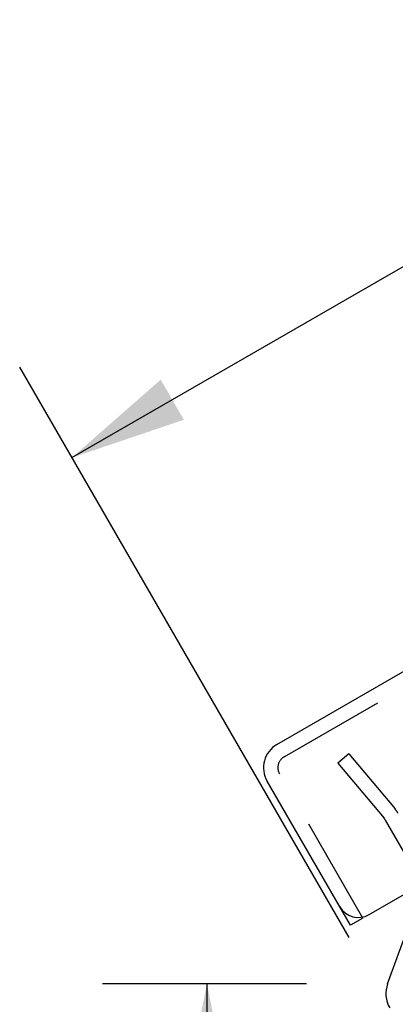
# Model space of a CAD drawing. Header units: inches. Extents: x 0 to 82.5, y 0 to 53.4.
# Tile 88 of 128: x 40.7 to 42.2, y 25.1 to 29.2. Entities that reach past the tile are written whole.
import ezdxf

# ---------------------------------------------------------------- set-up
doc = ezdxf.new("R2010")
doc.units = ezdxf.units.IN
doc.header["$LTSCALE"] = 4.538835
doc.header["$MEASUREMENT"] = 0
doc.linetypes.add('HIDDEN', pattern=[0.2, 0.1, -0.1])
doc.layers.get('0').update_dxf_attribs({"linetype": 'CONTINUOUS'})
for name, color, linetype in [('DEFAULT_2', 8, 'HIDDEN'), ('DIMENSIONS', 7, 'CONTINUOUS'), ('DOOR_ASSEMBLY', 7, 'CONTINUOUS')]:
    doc.layers.add(name, color=color, linetype=linetype)
doc.styles.get("Standard").update_dxf_attribs({"font": 'arial.ttf'})
doc.dimstyles.new('DIMSTYLE_2', dxfattribs={"dimtxt": 0.364078, "dimasz": 0.485437, "dimexe": 0.09, "dimexo": 0.07, "dimgap": 0.0375, "dimtad": 0, "dimtih": 1, "dimtoh": 1, "dimzin": 4, "dimdsep": 46, "dimtxsty": 'Standard', "dimblk": '_FILLED', "dimblk1": '_FILLED', "dimblk2": '_FILLED', "dimcen": 0.09, "dimadec": 3, "dimazin": 1, "dimtfac": 1, "dimtdec": 3, "dimtofl": 0, "dimtmove": 0, "dimatfit": 3, "dimldrblk": '_FILLED', "dimfxl": 0, "dimtolj": 1, "dimtzin": 4, "dimarcsym": 0})

# ---------------------------------------------------------------- blocks, each defined once
blk = doc.blocks.new('_FILLED')
at = {"color": 0, "linetype": 'ByBlock'}
blk.add_solid([(0, 0), (-1, 0.2), (-1, -0.2)], dxfattribs=at)
blk = doc.blocks.new('*D12')
at = {"layer": 'DIMENSIONS', "color": 2, "linetype": 'Continuous'}
for p, q in [((41.8572, 25.142), (41.0038, 25.142)), ((41.4407, 25.142), (41.4407, 24.2554)), ((41.4407, 22.6407), (41.4407, 23.5273)), ((42.2172, 22.6407), (41.0038, 22.6407))]:
    blk.add_line(p, q, dxfattribs=at)
at = {"layer": 'DIMENSIONS', "color": 2, "linetype": 'Continuous', "xscale": 0.4854368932, "yscale": 0.4854368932, "zscale": 0.4854368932}
for p, rotation in [((41.4407, 25.142), 90), ((41.4407, 22.6407), 270)]:
    blk.add_blockref('_FILLED', p, dxfattribs=dict(at, rotation=rotation))
at = {"layer": 'DIMENSIONS', "color": 2, "linetype": 'Continuous', "insert": (41.4407, 24.0734), "char_height": 0.36408, "width": 0.989371, "attachment_point": 2, "line_spacing_factor": 0.9}
blk.add_mtext('2.50', dxfattribs=at)
blk = doc.blocks.new('*D17')
at = {"layer": 'DIMENSIONS', "color": 2, "linetype": 'Continuous'}
for p, q in [((55.8924, 33.3353), (54.5132, 35.7241)), ((54.7316, 35.3458), (48.434, 31.7099)), ((40.8752, 27.3458), (46.6625, 30.6871)), ((42.036, 25.3353), (40.6568, 27.7241))]:
    blk.add_line(p, q, dxfattribs=at)
at = {"layer": 'DIMENSIONS', "color": 2, "linetype": 'Continuous', "xscale": 0.4854368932, "yscale": 0.4854368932, "zscale": 0.4854368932}
for p, rotation in [((54.7316, 35.3458), 30), ((40.8752, 27.3458), 210)]:
    blk.add_blockref('_FILLED', p, dxfattribs=dict(at, rotation=rotation))
at = {"layer": 'DIMENSIONS', "color": 2, "linetype": 'Continuous', "insert": (47.8034, 31.5278), "char_height": 0.36408, "width": 1.917837, "attachment_point": 2, "line_spacing_factor": 0.9}
blk.add_mtext('16.00\\PHEIGHT', dxfattribs=at)

msp = doc.modelspace()

# ---------------------------------------------------------------- linework, layer by layer
at = {"color": 3, "linetype": 'Continuous'}
msp.add_line((42.1971, 25.142), (42.337, 25.5264), dxfattribs=at)
msp.add_arc((42.3098, 25.101), 0.12, 160, 210, dxfattribs=at)
at = {"layer": 'DEFAULT_2', "color": 8, "linetype": 'HIDDEN'}
for p, q in [((55.2598, 33.7397), (42.0021, 26.0854)), ((42.035, 26.1044), (41.989, 26.0658)), ((42.035, 26.1044), (42.2281, 25.8742)), ((41.989, 26.0658), (42.1822, 25.8356)), ((42.3325, 25.5769), (42.1882, 25.827))]:
    msp.add_line(p, q, dxfattribs=at)
for radius in [0.12, 0.06]:
    msp.add_arc((42.1362, 25.797), radius, 30, 40, dxfattribs=at)
at = {"layer": 'DOOR_ASSEMBLY', "color": 3, "linetype": 'Continuous'}
for p, q in [((41.7336, 26.1441), (55.3441, 34.0021)), ((42.1195, 25.4316), (55.7681, 33.3116)), ((42.0416, 25.3866), (41.6926, 25.9911))]:
    msp.add_line(p, q, dxfattribs=at)
at = {"layer": 'DOOR_ASSEMBLY', "color": 8, "linetype": 'HIDDEN'}
for p, q in [((41.7636, 26.0922), (55.3741, 33.9502)), ((42.0936, 25.4166), (41.7446, 26.0211))]:
    msp.add_line(p, q, dxfattribs=at)
at = {"layer": 'DOOR_ASSEMBLY', "color": 7, "linetype": 'Continuous'}
for p, q in [((42.0114, 25.439), (42.0157, 25.4415)), ((42.0936, 25.4166), (42.0416, 25.3866))]:
    msp.add_line(p, q, dxfattribs=at)
at = {"layer": 'DOOR_ASSEMBLY', "color": 3, "linetype": 'Continuous'}
for centre, radius, start, end in [((41.7896, 26.0471), 0.112, 120, 210), ((42.0745, 25.5096), 0.09, 210, 300)]:
    msp.add_arc(centre, radius, start, end, dxfattribs=at)
at = {"layer": 'DOOR_ASSEMBLY', "color": 8, "linetype": 'HIDDEN'}
msp.add_arc((41.7896, 26.0471), 0.052, 120, 210, dxfattribs=at)

# ---------------------------------------------------------------- dimensions: what is measured, and where the dimension line sits
at = {"layer": 'DIMENSIONS', "color": 2, "linetype": 'Continuous'}
dim = msp.add_linear_dim(base=(40.8752, 27.3458), p1=(55.9274, 33.2746), p2=(42.071, 25.2746), angle=210, text='<>\\PHEIGHT', dimstyle='DIMSTYLE_2', dxfattribs=at)
dim.commit()
dim.dimension.update_dxf_attribs({"geometry": '*D17', "text_midpoint": (47.8034, 31.0727), "dimtype": 160})
dim = msp.add_linear_dim(base=(41.4407, 25.142), p1=(42.2872, 22.6407), p2=(40.9338, 25.142), angle=90, dimstyle='DIMSTYLE_2', dxfattribs=at)
dim.commit()
dim.dimension.update_dxf_attribs({"geometry": '*D12', "text_midpoint": (41.4362, 23.8893), "dimtype": 160})

doc.saveas('drawing.dxf')
